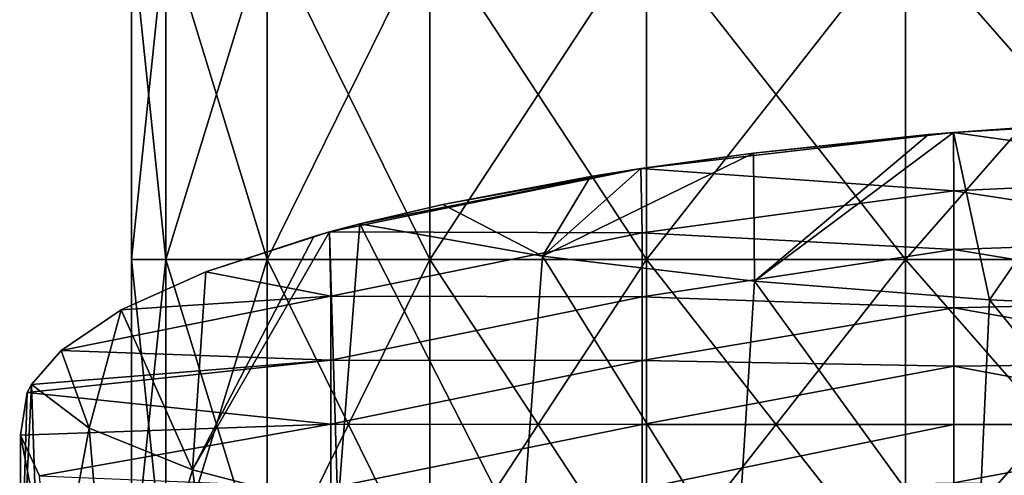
# Model space of a CAD drawing. Extents: x -65 to 803, y -691 to 80.
# Tile 54 of 256: x -42 to -14, y -130 to -117. Entities that reach past the tile are written whole.
import ezdxf

# ---------------------------------------------------------------- set-up
doc = ezdxf.new("R2010")
doc.units = 0
doc.header["$LTSCALE"] = 101.851852
for name, color, linetype in [('271', 7, 'CONTINUOUS'), ('300', 7, 'CONTINUOUS'), ('597', 7, 'CONTINUOUS')]:
    doc.layers.add(name, color=color, linetype=linetype)

msp = doc.modelspace()

# ---------------------------------------------------------------- linework, layer by layer
at = {"layer": '271', "color": 7, "linetype": 'CONTINUOUS'}
for points in [[(-11.008, -119.517, -40.739), (-14.528, -124.617, -39.62), (-15.559, -119.839, -39.227), (-11.008, -119.517, -40.739)], [(-7.378, -124.939, -41.55), (-14.528, -124.617, -39.62), (-11.008, -119.517, -40.739), (-7.378, -124.939, -41.55)], [(-16.272, -119.9, -38.936), (-21.233, -124.089, -36.469), (-21.264, -120.429, -36.45), (-16.272, -119.9, -38.936)], [(-14.528, -124.617, -39.62), (-21.233, -124.089, -36.469), (-15.559, -119.839, -39.227), (-14.528, -124.617, -39.62)], [(-15.559, -119.839, -39.227), (-21.233, -124.089, -36.469), (-16.272, -119.9, -38.936), (-15.559, -119.839, -39.227)], [(-21.233, -124.089, -36.469), (-27.277, -123.37, -32.199), (-21.264, -120.429, -36.45), (-21.233, -124.089, -36.469)], [(-21.264, -120.429, -36.45), (-27.277, -123.37, -32.199), (-24.471, -120.869, -34.38), (-21.264, -120.429, -36.45)], [(-24.471, -120.869, -34.38), (-27.277, -123.37, -32.199), (-25.907, -121.096, -33.311), (-24.471, -120.869, -34.38)], [(-25.907, -121.096, -33.311), (-27.277, -123.37, -32.199), (-30.126, -121.895, -29.551), (-25.907, -121.096, -33.311)], [(-27.277, -123.37, -32.199), (-32.491, -122.453, -26.929), (-30.126, -121.895, -29.551), (-27.277, -123.37, -32.199)], [(-32.491, -122.453, -26.929), (-33.114, -130.559, -26.159), (-33.355, -122.682, -25.851), (-32.491, -122.453, -26.929)], [(-27.876, -131.501, -31.682), (-33.114, -130.559, -26.159), (-32.491, -122.453, -26.929), (-27.876, -131.501, -31.682)], [(-27.277, -123.37, -32.199), (-27.876, -131.501, -31.682), (-32.491, -122.453, -26.929), (-27.277, -123.37, -32.199)], [(-33.114, -130.559, -26.159), (-37.266, -129.473, -19.801), (-33.355, -122.682, -25.851), (-33.114, -130.559, -26.159)], [(-33.355, -122.682, -25.851), (-37.266, -129.473, -19.801), (-33.803, -122.807, -25.262), (-33.355, -122.682, -25.851)], [(-33.803, -122.807, -25.262), (-37.266, -129.473, -19.801), (-36.884, -123.819, -20.503), (-33.803, -122.807, -25.262)], [(-21.743, -132.26, -36.167), (-27.876, -131.501, -31.682), (-27.277, -123.37, -32.199), (-21.743, -132.26, -36.167)], [(-21.233, -124.089, -36.469), (-21.743, -132.26, -36.167), (-27.277, -123.37, -32.199), (-21.233, -124.089, -36.469)], [(-36.884, -123.819, -20.503), (-37.266, -129.473, -19.801), (-39.3, -124.909, -15.374), (-36.884, -123.819, -20.503)], [(-14.899, -132.815, -39.482), (-21.743, -132.26, -36.167), (-21.233, -124.089, -36.469), (-14.899, -132.815, -39.482)], [(-14.528, -124.617, -39.62), (-14.899, -132.815, -39.482), (-21.233, -124.089, -36.469), (-14.528, -124.617, -39.62)], [(-7.573, -133.149, -41.515), (-14.899, -132.815, -39.482), (-14.528, -124.617, -39.62), (-7.573, -133.149, -41.515)], [(-7.378, -124.939, -41.55), (-7.573, -133.149, -41.515), (-14.528, -124.617, -39.62), (-7.378, -124.939, -41.55)], [(-39.3, -124.909, -15.374), (-40.217, -128.286, -12.783), (-41.012, -126.063, -9.943), (-39.3, -124.909, -15.374)], [(-37.266, -129.473, -19.801), (-40.217, -128.286, -12.783), (-39.3, -124.909, -15.374), (-37.266, -129.473, -19.801)], [(-40.217, -128.286, -12.783), (-41.857, -127.036, -5.367), (-41.012, -126.063, -9.943), (-40.217, -128.286, -12.783)], [(-41.575, -135.571, -7.237), (-42.194, -134.232, 0.694), (-41.857, -127.036, -5.367), (-41.575, -135.571, -7.237)], [(-41.857, -127.036, -5.367), (-42.194, -134.232, 0.694), (-41.981, -127.265, -4.289), (-41.857, -127.036, -5.367)], [(-40.217, -128.286, -12.783), (-41.575, -135.571, -7.237), (-41.857, -127.036, -5.367), (-40.217, -128.286, -12.783)], [(-41.981, -127.265, -4.289), (-42.194, -134.232, 0.694), (-42.175, -128.478, 1.418), (-41.981, -127.265, -4.289)], [(-39.48, -136.864, -14.904), (-41.575, -135.571, -7.237), (-40.217, -128.286, -12.783), (-39.48, -136.864, -14.904)], [(-37.266, -129.473, -19.801), (-39.48, -136.864, -14.904), (-40.217, -128.286, -12.783), (-37.266, -129.473, -19.801)], [(-42.194, -134.232, 0.694), (-41.315, -132.894, 8.595), (-42.175, -128.478, 1.418), (-42.194, -134.232, 0.694)], [(-42.175, -128.478, 1.418), (-41.315, -132.894, 8.595), (-41.629, -129.646, 6.914), (-42.175, -128.478, 1.418)], [(-35.981, -138.075, -22.05), (-39.48, -136.864, -14.904), (-37.266, -129.473, -19.801), (-35.981, -138.075, -22.05)], [(-33.114, -130.559, -26.159), (-35.981, -138.075, -22.05), (-37.266, -129.473, -19.801), (-33.114, -130.559, -26.159)]]:
    msp.add_3dface(points, dxfattribs=at)
at = {"layer": '300', "color": 7, "linetype": 'CONTINUOUS'}
for points in [[(-6.666, -119.32, -41.67), (-11.008, -119.517, -40.739), (-15.559, -119.839, -39.227), (-6.666, -119.32, -41.67)], [(-6.666, -119.32, -41.67), (-15.559, -119.839, -39.227), (-6.655, -121.101, -33.289), (-6.666, -119.32, -41.67)], [(-15.559, -119.839, -39.227), (-21.264, -120.429, -36.45), (-24.471, -120.869, -34.38), (-15.559, -119.839, -39.227)], [(-15.559, -119.839, -39.227), (-24.471, -120.869, -34.38), (-15.544, -121.513, -31.348), (-15.559, -119.839, -39.227)], [(-15.559, -119.839, -39.227), (-16.272, -119.9, -38.936), (-21.264, -120.429, -36.45), (-15.559, -119.839, -39.227)], [(-6.655, -121.101, -33.289), (-15.559, -119.839, -39.227), (-15.544, -121.513, -31.348), (-6.655, -121.101, -33.289)], [(-32.491, -122.453, -26.929), (-33.355, -122.682, -25.851), (-24.471, -120.869, -34.38), (-32.491, -122.453, -26.929)], [(-24.471, -120.869, -34.38), (-33.355, -122.682, -25.851), (-24.433, -122.708, -25.73), (-24.471, -120.869, -34.38)], [(-32.491, -122.453, -26.929), (-24.471, -120.869, -34.38), (-30.126, -121.895, -29.551), (-32.491, -122.453, -26.929)], [(-24.471, -120.869, -34.38), (-25.907, -121.096, -33.311), (-30.126, -121.895, -29.551), (-24.471, -120.869, -34.38)], [(-15.544, -121.513, -31.348), (-24.471, -120.869, -34.38), (-24.433, -122.708, -25.73), (-15.544, -121.513, -31.348)], [(-6.655, -122.87, -24.966), (-6.655, -121.101, -33.289), (-15.544, -121.513, -31.348), (-6.655, -122.87, -24.966)], [(-15.544, -123.179, -23.511), (-15.544, -121.513, -31.348), (-24.433, -122.708, -25.73), (-15.544, -123.179, -23.511)], [(-15.544, -123.179, -23.511), (-6.655, -122.87, -24.966), (-15.544, -121.513, -31.348), (-15.544, -123.179, -23.511)], [(-33.355, -122.682, -25.851), (-33.803, -122.807, -25.262), (-36.884, -123.819, -20.503), (-33.355, -122.682, -25.851)], [(-33.355, -122.682, -25.851), (-36.884, -123.819, -20.503), (-33.322, -124.513, -17.238), (-33.355, -122.682, -25.851)], [(-24.433, -122.708, -25.73), (-33.355, -122.682, -25.851), (-33.322, -124.513, -17.238), (-24.433, -122.708, -25.73)], [(-24.433, -124.531, -17.153), (-24.433, -122.708, -25.73), (-33.322, -124.513, -17.238), (-24.433, -124.531, -17.153)], [(-24.433, -124.531, -17.153), (-15.544, -123.179, -23.511), (-24.433, -122.708, -25.73), (-24.433, -124.531, -17.153)], [(-6.655, -124.639, -16.644), (-6.655, -122.87, -24.966), (-15.544, -123.179, -23.511), (-6.655, -124.639, -16.644)], [(-15.544, -124.845, -15.673), (-15.544, -123.179, -23.511), (-24.433, -124.531, -17.153), (-15.544, -124.845, -15.673)], [(-15.544, -124.845, -15.673), (-6.655, -124.639, -16.644), (-15.544, -123.179, -23.511), (-15.544, -124.845, -15.673)], [(-36.884, -123.819, -20.503), (-39.3, -124.909, -15.374), (-33.322, -124.513, -17.238), (-36.884, -123.819, -20.503)], [(-39.3, -124.909, -15.374), (-41.012, -126.063, -9.943), (-33.322, -124.513, -17.238), (-39.3, -124.909, -15.374)], [(-41.012, -126.063, -9.943), (-33.322, -126.338, -8.652), (-33.322, -124.513, -17.238), (-41.012, -126.063, -9.943)], [(-33.322, -126.338, -8.652), (-24.433, -124.531, -17.153), (-33.322, -124.513, -17.238), (-33.322, -126.338, -8.652)], [(-24.433, -126.354, -8.576), (-24.433, -124.531, -17.153), (-33.322, -126.338, -8.652), (-24.433, -126.354, -8.576)], [(-24.433, -126.354, -8.576), (-15.544, -124.845, -15.673), (-24.433, -124.531, -17.153), (-24.433, -126.354, -8.576)], [(-6.655, -126.408, -8.322), (-6.655, -124.639, -16.644), (-15.544, -124.845, -15.673), (-6.655, -126.408, -8.322)], [(-15.544, -126.511, -7.836), (-15.544, -124.845, -15.673), (-24.433, -126.354, -8.576), (-15.544, -126.511, -7.836)], [(-15.544, -126.511, -7.836), (-6.655, -126.408, -8.322), (-15.544, -124.845, -15.673), (-15.544, -126.511, -7.836)], [(-41.012, -126.063, -9.943), (-41.857, -127.036, -5.367), (-33.322, -126.338, -8.652), (-41.012, -126.063, -9.943)], [(-41.857, -127.036, -5.367), (-41.981, -127.265, -4.289), (-33.322, -126.338, -8.652), (-41.857, -127.036, -5.367)], [(-41.981, -127.265, -4.289), (-33.322, -128.163, -0.067), (-33.322, -126.338, -8.652), (-41.981, -127.265, -4.289)], [(-33.322, -128.163, -0.067), (-24.433, -126.354, -8.576), (-33.322, -126.338, -8.652), (-33.322, -128.163, -0.067)], [(-24.433, -128.177, 0.002), (-24.433, -126.354, -8.576), (-33.322, -128.163, -0.067), (-24.433, -128.177, 0.002)], [(-24.433, -128.177, 0.002), (-15.544, -126.511, -7.836), (-24.433, -126.354, -8.576), (-24.433, -128.177, 0.002)], [(-15.544, -128.177, 0.002), (-15.544, -126.511, -7.836), (-24.433, -128.177, 0.002), (-15.544, -128.177, 0.002)], [(-6.655, -128.177, 0), (-6.655, -126.408, -8.322), (-15.544, -126.511, -7.836), (-6.655, -128.177, 0)], [(-15.544, -128.177, 0.002), (-6.655, -128.177, 0), (-15.544, -126.511, -7.836), (-15.544, -128.177, 0.002)], [(-41.981, -127.265, -4.289), (-42.175, -128.478, 1.418), (-33.322, -128.163, -0.067), (-41.981, -127.265, -4.289)], [(-42.175, -128.478, 1.418), (-41.629, -129.646, 6.914), (-33.322, -128.163, -0.067), (-42.175, -128.478, 1.418)], [(-41.629, -129.646, 6.914), (-33.322, -129.987, 8.519), (-33.322, -128.163, -0.067), (-41.629, -129.646, 6.914)], [(-33.322, -129.987, 8.519), (-24.433, -128.177, 0.002), (-33.322, -128.163, -0.067), (-33.322, -129.987, 8.519)], [(-24.433, -130, 8.579), (-24.433, -128.177, 0.002), (-33.322, -129.987, 8.519), (-24.433, -130, 8.579)], [(-15.544, -129.843, 7.839), (-15.544, -128.177, 0.002), (-24.433, -130, 8.579), (-15.544, -129.843, 7.839)], [(-24.433, -130, 8.579), (-15.544, -128.177, 0.002), (-24.433, -128.177, 0.002), (-24.433, -130, 8.579)], [(-6.655, -129.946, 8.322), (-6.655, -128.177, 0), (-15.544, -129.843, 7.839), (-6.655, -129.946, 8.322)], [(-15.544, -129.843, 7.839), (-6.655, -128.177, 0), (-15.544, -128.177, 0.002), (-15.544, -129.843, 7.839)]]:
    msp.add_3dface(points, dxfattribs=at)
at = {"layer": '597', "linetype": 'CONTINUOUS'}
for points in [[(-38.022, -123.465, -8.678), (-39, -123.465), (-38.022, -114.041, -8.678), (-38.022, -123.465, -8.678)], [(-39, -123.465), (-38.022, -123.465, 8.678), (-39, -114.041), (-39, -123.465)], [(-38.022, -114.041, -8.678), (-39, -123.465), (-39, -114.041), (-38.022, -114.041, -8.678)], [(-39, -114.041), (-38.022, -123.465, 8.678), (-38.022, -114.041, 8.678), (-39, -114.041)], [(-35.138, -123.465, -16.921), (-38.022, -123.465, -8.678), (-35.138, -114.041, -16.921), (-35.138, -123.465, -16.921)], [(-35.138, -114.041, -16.921), (-38.022, -123.465, -8.678), (-38.022, -114.041, -8.678), (-35.138, -114.041, -16.921)], [(-38.022, -123.465, 8.678), (-35.138, -123.465, 16.921), (-38.022, -114.041, 8.678), (-38.022, -123.465, 8.678)], [(-38.022, -114.041, 8.678), (-35.138, -123.465, 16.921), (-35.138, -114.041, 16.921), (-38.022, -114.041, 8.678)], [(-30.491, -123.465, -24.316), (-35.138, -123.465, -16.921), (-30.491, -114.041, -24.316), (-30.491, -123.465, -24.316)], [(-30.491, -114.041, -24.316), (-35.138, -123.465, -16.921), (-35.138, -114.041, -16.921), (-30.491, -114.041, -24.316)], [(-35.138, -123.465, 16.921), (-30.491, -123.465, 24.316), (-35.138, -114.041, 16.921), (-35.138, -123.465, 16.921)], [(-35.138, -114.041, 16.921), (-30.491, -123.465, 24.316), (-30.491, -114.041, 24.316), (-35.138, -114.041, 16.921)], [(-24.316, -123.465, -30.491), (-30.491, -123.465, -24.316), (-24.316, -114.041, -30.491), (-24.316, -123.465, -30.491)], [(-24.316, -114.041, -30.491), (-30.491, -123.465, -24.316), (-30.491, -114.041, -24.316), (-24.316, -114.041, -30.491)], [(-30.491, -123.465, 24.316), (-24.316, -123.465, 30.491), (-30.491, -114.041, 24.316), (-30.491, -123.465, 24.316)], [(-30.491, -114.041, 24.316), (-24.316, -123.465, 30.491), (-24.316, -114.041, 30.491), (-30.491, -114.041, 24.316)], [(-16.921, -123.465, -35.138), (-24.316, -123.465, -30.491), (-16.921, -114.041, -35.138), (-16.921, -123.465, -35.138)], [(-16.921, -114.041, -35.138), (-24.316, -123.465, -30.491), (-24.316, -114.041, -30.491), (-16.921, -114.041, -35.138)], [(-24.316, -123.465, 30.491), (-16.921, -123.465, 35.138), (-24.316, -114.041, 30.491), (-24.316, -123.465, 30.491)], [(-24.316, -114.041, 30.491), (-16.921, -123.465, 35.138), (-16.921, -114.041, 35.138), (-24.316, -114.041, 30.491)], [(-8.678, -123.465, -38.022), (-16.921, -123.465, -35.138), (-8.678, -114.041, -38.022), (-8.678, -123.465, -38.022)], [(-8.678, -114.041, -38.022), (-16.921, -123.465, -35.138), (-16.921, -114.041, -35.138), (-8.678, -114.041, -38.022)], [(-16.921, -123.465, 35.138), (-8.678, -123.465, 38.022), (-16.921, -114.041, 35.138), (-16.921, -123.465, 35.138)], [(-16.921, -114.041, 35.138), (-8.678, -123.465, 38.022), (-8.678, -114.041, 38.022), (-16.921, -114.041, 35.138)], [(-38.022, -132.889, -8.678), (-39, -132.889), (-38.022, -123.465, -8.678), (-38.022, -132.889, -8.678)], [(-39, -132.889), (-38.022, -132.889, 8.678), (-39, -123.465), (-39, -132.889)], [(-38.022, -123.465, -8.678), (-39, -132.889), (-39, -123.465), (-38.022, -123.465, -8.678)], [(-39, -123.465), (-38.022, -132.889, 8.678), (-38.022, -123.465, 8.678), (-39, -123.465)], [(-35.138, -132.889, -16.921), (-38.022, -132.889, -8.678), (-35.138, -123.465, -16.921), (-35.138, -132.889, -16.921)], [(-35.138, -123.465, -16.921), (-38.022, -132.889, -8.678), (-38.022, -123.465, -8.678), (-35.138, -123.465, -16.921)], [(-38.022, -132.889, 8.678), (-35.138, -132.889, 16.921), (-38.022, -123.465, 8.678), (-38.022, -132.889, 8.678)], [(-38.022, -123.465, 8.678), (-35.138, -132.889, 16.921), (-35.138, -123.465, 16.921), (-38.022, -123.465, 8.678)], [(-30.491, -132.889, -24.316), (-35.138, -132.889, -16.921), (-30.491, -123.465, -24.316), (-30.491, -132.889, -24.316)], [(-30.491, -123.465, -24.316), (-35.138, -132.889, -16.921), (-35.138, -123.465, -16.921), (-30.491, -123.465, -24.316)], [(-35.138, -132.889, 16.921), (-30.491, -132.889, 24.316), (-35.138, -123.465, 16.921), (-35.138, -132.889, 16.921)], [(-35.138, -123.465, 16.921), (-30.491, -132.889, 24.316), (-30.491, -123.465, 24.316), (-35.138, -123.465, 16.921)], [(-24.316, -132.889, -30.491), (-30.491, -132.889, -24.316), (-24.316, -123.465, -30.491), (-24.316, -132.889, -30.491)], [(-24.316, -123.465, -30.491), (-30.491, -132.889, -24.316), (-30.491, -123.465, -24.316), (-24.316, -123.465, -30.491)], [(-30.491, -132.889, 24.316), (-24.316, -132.889, 30.491), (-30.491, -123.465, 24.316), (-30.491, -132.889, 24.316)], [(-30.491, -123.465, 24.316), (-24.316, -132.889, 30.491), (-24.316, -123.465, 30.491), (-30.491, -123.465, 24.316)], [(-16.921, -132.889, -35.138), (-24.316, -132.889, -30.491), (-16.921, -123.465, -35.138), (-16.921, -132.889, -35.138)], [(-16.921, -123.465, -35.138), (-24.316, -132.889, -30.491), (-24.316, -123.465, -30.491), (-16.921, -123.465, -35.138)], [(-24.316, -132.889, 30.491), (-16.921, -132.889, 35.138), (-24.316, -123.465, 30.491), (-24.316, -132.889, 30.491)], [(-24.316, -123.465, 30.491), (-16.921, -132.889, 35.138), (-16.921, -123.465, 35.138), (-24.316, -123.465, 30.491)], [(-8.678, -132.889, -38.022), (-16.921, -132.889, -35.138), (-8.678, -123.465, -38.022), (-8.678, -132.889, -38.022)], [(-8.678, -123.465, -38.022), (-16.921, -132.889, -35.138), (-16.921, -123.465, -35.138), (-8.678, -123.465, -38.022)], [(-16.921, -132.889, 35.138), (-8.678, -132.889, 38.022), (-16.921, -123.465, 35.138), (-16.921, -132.889, 35.138)], [(-16.921, -123.465, 35.138), (-8.678, -132.889, 38.022), (-8.678, -123.465, 38.022), (-16.921, -123.465, 35.138)]]:
    msp.add_3dface(points, dxfattribs=at)

doc.saveas('drawing.dxf')
